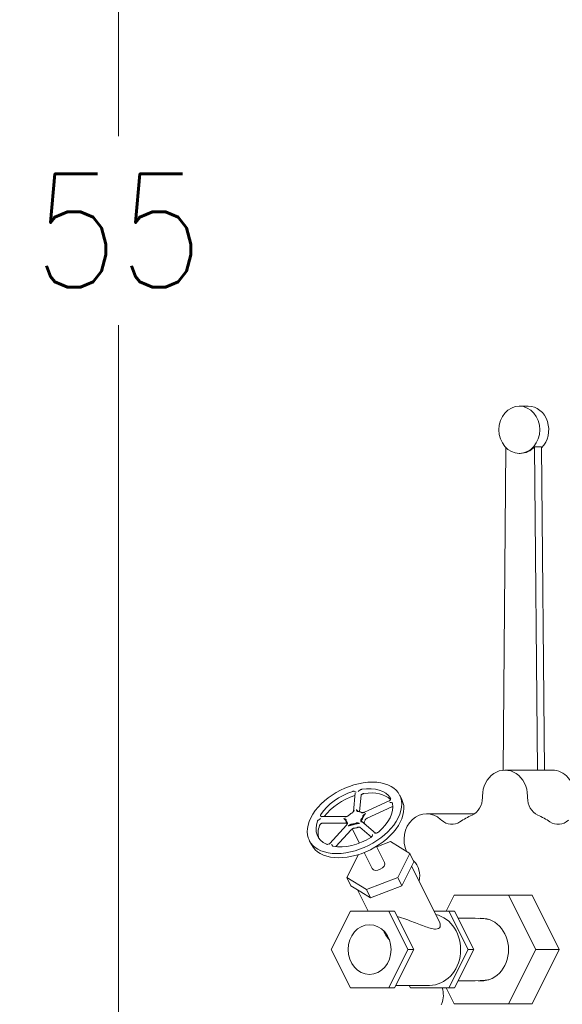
# Model space of a CAD drawing. Header units: inches. Extents: x 1 to 669, y 0 to 417.
# Tile 184 of 256: x 285 to 300, y 182 to 208. Entities that reach past the tile are written whole.
import ezdxf

# ---------------------------------------------------------------- set-up
doc = ezdxf.new("R2010")
doc.units = ezdxf.units.IN
doc.header["$LTSCALE"] = 12
doc.header["$MEASUREMENT"] = 0
doc.layers.add('D', color=2, linetype='CONTINUOUS')
doc.layers.add('Q', color=4, linetype='CONTINUOUS')
doc.styles.get("Standard").update_dxf_attribs({"font": 'SIMPLEX.SHX', "width": 0.875})
doc.dimstyles.new('STANDARD$0', dxfattribs={"dimscale": 32, "dimtxt": 0.09375, "dimasz": 0.0625, "dimexe": 0.03125, "dimexo": 0.03125, "dimgap": 0.03125, "dimtad": 1, "dimtih": 1, "dimtoh": 1, "dimdec": 4, "dimzin": 12, "dimdsep": 46, "dimlunit": 5, "dimtxsty": 'Standard', "dimcen": -0.03125, "dimclrd": 256, "dimclre": 256, "dimclrt": 256, "dimadec": 0, "dimazin": 0, "dimtfac": 0.875, "dimtdec": 4, "dimtofl": 0, "dimtmove": 0, "dimatfit": 3, "dimfxl": 0, "dimtolj": 1, "dimtzin": 12, "dimlwd": 13, "dimlwe": 13, "dimarcsym": 0})

# ---------------------------------------------------------------- blocks, each defined once
blk = doc.blocks.new('*D21')
at = {"layer": 'D', "lineweight": 13}
for p, q in [((304.705, 223.588), (287.003, 223.588)), ((288.003, 221.588), (288.003, 204.807)), ((288.003, 170.776), (288.003, 199.807)), ((299.65, 168.776), (287.003, 168.776))]:
    blk.add_line(p, q, dxfattribs=at)
at = {"layer": 'D'}
for points in [[(287.669, 221.588), (288.336, 221.588), (288.003, 223.588)], [(287.669, 170.776), (288.336, 170.776), (288.003, 168.776)]]:
    blk.add_solid(points, dxfattribs=at)
at = {"layer": 'D', "insert": (288.003, 202.307), "char_height": 3, "attachment_point": 5}
blk.add_mtext('\\A1;55', dxfattribs=at)

msp = doc.modelspace()

# ---------------------------------------------------------------- linework, layer by layer
at = {"layer": 'Q', "lineweight": 0}
for p, q in [((298.60624, 197.6594), (298.84374, 197.6594)), ((298.2528, 196.56104), (298.17501, 188.0231)), ((299.19694, 196.58728), (299.00944, 196.58728)), ((299.08744, 188.02576), (299.00944, 196.58728)), ((299.19694, 196.58728), (299.27494, 188.02576)), ((298.60624, 196.4094), (298.63124, 196.4094)), ((299.4773, 188.02576), (298.2273, 188.02576)), ((294.26539, 187.42242), (294.2156, 186.93449)), ((294.41929, 187.36291), (294.37473, 186.92633)), ((295.16343, 187.21189), (294.50797, 186.91201)), ((295.49649, 187.25041), (295.44099, 187.36142)), ((297.6319, 187.33826), (297.6319, 187.30104)), ((298.82269, 187.30104), (298.82269, 187.33826)), ((295.23678, 187.05248), (294.58132, 186.7526)), ((294.00968, 186.79452), (293.38314, 186.79452)), ((294.02099, 186.62101), (293.39445, 186.62101)), ((294.02661, 186.64042), (294.04658, 186.60047)), ((294.8024, 186.35985), (294.44287, 186.66307)), ((294.53964, 186.58145), (294.5047, 186.65134)), ((297.40372, 186.87269), (296.15372, 186.87269)), ((296.55014, 186.6995), (296.52494, 186.7227)), ((294.03034, 186.56863), (293.59385, 186.08252)), ((294.15491, 186.44639), (293.7536, 185.99948)), ((294.139, 186.56657), (294.139, 186.56658)), ((294.18024, 186.48409), (294.18023, 186.48411)), ((294.37506, 186.09446), (294.18647, 186.47164)), ((294.69271, 186.25429), (294.38629, 186.51271)), ((293.1039, 186.05411), (293.04839, 186.16512)), ((295.19411, 186.13491), (294.83199, 185.99676)), ((295.70907, 185.81729), (295.19411, 186.13491)), ((294.71326, 185.41806), (294.49983, 185.84491)), ((295.03972, 185.58129), (294.82629, 186.00815)), ((294.34843, 185.79109), (294.04391, 185.18206)), ((295.39145, 185.18206), (295.70907, 185.81729)), ((295.81679, 185.60183), (295.65798, 185.28422)), ((295.81679, 185.60183), (295.70907, 185.81729)), ((295.80357, 185.62829), (295.8077, 185.62448)), ((296.49251, 184.0073), (295.75602, 185.48028)), ((294.04391, 185.18206), (294.55887, 184.86444)), ((294.15164, 184.9666), (294.04391, 185.18206)), ((294.55887, 184.86444), (295.39145, 185.18206)), ((295.49918, 184.9666), (295.39145, 185.18206)), ((295.65798, 185.28422), (295.49918, 184.9666)), ((294.40912, 184.80779), (294.15164, 184.9666)), ((294.61069, 184.29161), (294.3274, 184.8582)), ((294.6666, 184.64898), (294.40912, 184.80779)), ((294.6666, 184.64898), (294.55887, 184.86444)), ((295.08289, 184.80779), (294.6666, 184.64898)), ((295.49918, 184.9666), (295.08289, 184.80779)), ((296.88355, 184.71326), (296.67272, 184.29161)), ((298.32105, 184.71326), (296.88355, 184.71326)), ((298.94605, 184.71326), (298.32105, 184.71326)), ((299.0398, 183.27576), (298.32105, 184.71326)), ((298.94605, 184.71326), (299.6648, 183.27576)), ((294.13587, 184.29161), (293.62795, 183.27576)), ((295.15172, 184.29161), (294.13587, 184.29161)), ((295.30407, 184.29161), (295.15172, 184.29161)), ((295.65965, 183.27576), (295.15172, 184.29161)), ((295.30407, 184.29161), (295.812, 183.27576)), ((296.74087, 184.29161), (296.35035, 184.29161)), ((296.89322, 184.29161), (296.74087, 184.29161)), ((297.2488, 183.27576), (296.74087, 184.29161)), ((297.40115, 183.27576), (296.89322, 184.29161)), ((297.39836, 184.10576), (296.98615, 184.10576)), ((297.70292, 184.08791), (297.43726, 184.10454)), ((293.62795, 183.27576), (294.13587, 182.25991)), ((295.15172, 182.25991), (295.65965, 183.27576)), ((295.812, 183.27576), (295.30407, 182.25991)), ((295.812, 183.27576), (295.65965, 183.27576)), ((296.74087, 182.25991), (297.2488, 183.27576)), ((296.89322, 182.25991), (297.40115, 183.27576)), ((297.40115, 183.27576), (297.2488, 183.27576)), ((298.32105, 181.83826), (299.0398, 183.27576)), ((299.6648, 183.27576), (298.94605, 181.83826)), ((299.6648, 183.27576), (299.0398, 183.27576)), ((297.39836, 182.44576), (296.98615, 182.44576)), ((297.70292, 182.4636), (297.43726, 182.44697)), ((294.13587, 182.25991), (295.15172, 182.25991)), ((295.30407, 182.25991), (295.15172, 182.25991)), ((296.23295, 182.32796), (295.3381, 182.32796)), ((295.691, 182.32796), (295.72502, 182.25991)), ((295.72502, 182.25991), (296.74087, 182.25991)), ((296.67272, 182.25991), (296.88355, 181.83826)), ((296.89322, 182.25991), (296.74087, 182.25991)), ((296.5541, 181.84837), (296.54012, 181.81484)), ((296.88355, 181.83826), (298.32105, 181.83826)), ((298.94605, 181.83826), (298.32105, 181.83826))]:
    msp.add_line(p, q, dxfattribs=at)
for centre, major_axis, ratio, start_param, end_param in [((298.60624, 197.0344), (0, 0.625), 0.8660254, -4.71238898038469, 1.570796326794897), ((298.2273, 187.33826), (0, 0.6875), 0.8660254, -1.57079633, 1.57079633), ((294.24469, 186.76327), (1.1963, 0.59815), 0.61237244, -5.39710818, 0.88607712), ((294.24469, 186.76327), (0.97269, 0.48634), 0.61237244, 0.06042409, 1.08341163), ((294.3002, 186.65226), (-0.97269, -0.48634), 0.61237244, -1.82444215, -0.87079731), ((294.24469, 186.76327), (0.97269, 0.48634), 0.61237244, -1.19621303, -0.17331478), ((294.2875, 186.79375), (-0.18857, -0.06227), 0.63661729, -2.66368946, -2.15412919), ((296.15372, 186.18519), (0, 0.6875), 0.8660254, -0.67319843, 2.04843464), ((294.24469, 186.76327), (-0.97269, -0.48634), 0.61237244, -0.56789455, 0.45500373), ((294.19411, 186.72656), (0.16644, 0.08815), 0.70765384, -3.47816741, -2.96859381), ((294.49627, 186.69364), (-0.0559, -0.02795), 0.00003024, 0, 0.00019755), ((294.3034, 186.75222), (0.16601, 0.11533), 0.61603909, -1.09989415, -0.59078663), ((298.2273, 184.27576), (0, 2.75), 0.8660254, 0.37404595, 0.52355195), ((298.2273, 184.27576), (0, 2.75), 0.8660254, -0.52355195, -0.37404595), ((294.3002, 186.65226), (-0.16106, -0.08563), 0.0000095, 0.0000004, 0.00006242), ((294.24598, 186.71079), (-0.19882, -0.08098), 0.54528162, 1.03402712, 1.54341219), ((294.29622, 186.61333), (-0.18634, -0.07587), 0.54511587, 1.03411553, 1.5436758), ((294.24469, 186.76327), (0.97269, 0.48634), 0.61237244, -2.45285004, -1.42995191), ((296.23295, 183.27576), (0, -0.9478), 0.8660254, 0, 2.94467816), ((297.39836, 183.27576), (0, 0.83), 0.8660254, -0.05415305, 0), ((297.6648, 183.27576), (0, 0.81335), 0.8660254, -0.18987959, -0.05415305), ((297.39836, 183.27576), (0, -0.83), 0.8660254, 0, 0.05415305), ((297.6648, 183.27576), (0, -0.81335), 0.8660254, 0.05415305, 0.18987959)]:
    msp.add_ellipse(centre, major_axis=major_axis, ratio=ratio, start_param=start_param, end_param=end_param, dxfattribs=at)
at = {"layer": 'Q', "lineweight": 0, "extrusion": (1.02558e-15, -2.0869e-31, -1)}
msp.add_ellipse((298.84374, 197.0344), major_axis=(0, 0.625), ratio=0.8660254, start_param=0, end_param=2.43008079, dxfattribs=at)
at = {"layer": 'Q', "lineweight": 0, "extrusion": (1.0152e-15, -1.03602e-17, -1)}
msp.add_ellipse((298.63124, 197.0344), major_axis=(0, -0.625), ratio=0.8660254, start_param=-0.77361495, end_param=0, dxfattribs=at)
at = {"layer": 'Q', "lineweight": 0, "extrusion": (1.02558e-15, 2.37366e-32, -1)}
msp.add_ellipse((299.4773, 187.33826), major_axis=(0, 0.6875), ratio=0.8660254, start_param=0, end_param=1.57079633, dxfattribs=at)
at = {"layer": 'Q', "lineweight": 0, "extrusion": (1.00538e-15, 7.9535e-17, -1)}
msp.add_ellipse((294.24469, 186.76327), major_axis=(0.97269, 0.48634), ratio=0.61237244, start_param=-2.3399594, end_param=-1.31706109, dxfattribs=at)
at = {"layer": 'Q', "lineweight": 0, "extrusion": (9.94131e-16, 4.08359e-17, -1)}
msp.add_ellipse((294.3002, 186.65226), major_axis=(0.97269, 0.48634), ratio=0.61237244, start_param=-1.08341162, end_param=-0.19672072, dxfattribs=at)
at = {"layer": 'Q', "lineweight": 0, "extrusion": (1.06253e-15, -7.49348e-17, -1)}
msp.add_ellipse((294.3002, 186.65226), major_axis=(1.1963, 0.59815), ratio=0.61237244, start_param=0, end_param=3.14159265, dxfattribs=at)
at = {"layer": 'Q', "lineweight": 0, "extrusion": (1.02558e-15, -1.14753e-32, -1)}
msp.add_ellipse((297.19889, 187.30104), major_axis=(0, -0.5), ratio=0.8660254, start_param=-1.57079633, end_param=-0.37404595, dxfattribs=at)
at = {"layer": 'Q', "lineweight": 0, "extrusion": (1.03553e-15, 5.79373e-18, -1)}
msp.add_ellipse((299.2557, 187.30104), major_axis=(0, -0.5), ratio=0.8660254, start_param=0.37404595, end_param=1.57079633, dxfattribs=at)
at = {"layer": 'Q', "lineweight": 0, "extrusion": (9.9439e-16, 4.36984e-17, -1)}
msp.add_ellipse((294.21616, 186.78734), major_axis=(-0.1761, -0.10041), ratio=0.53691944, start_param=1.12134117, end_param=1.63091288, dxfattribs=at)
at = {"layer": 'Q', "lineweight": 0, "extrusion": (9.70886e-16, 6.37501e-17, -1)}
msp.add_ellipse((294.27965, 186.8022), major_axis=(-0.17678, -0.05837), ratio=0.63661729, start_param=-4.12905612, end_param=-3.61949585, dxfattribs=at)
at = {"layer": 'Q', "lineweight": 0, "extrusion": (1.057e-15, -6.31973e-17, -1)}
msp.add_ellipse((294.19209, 186.73921), major_axis=(-0.15604, -0.08264), ratio=0.70765384, start_param=-0.17299884, end_param=0.33657476, dxfattribs=at)
at = {"layer": 'Q', "lineweight": 0, "extrusion": (1.04459e-15, -1.06612e-16, -1)}
msp.add_ellipse((294.24072, 186.72442), major_axis=(0.18639, 0.07592), ratio=0.54528162, start_param=1.59818046, end_param=2.10756553, dxfattribs=at)
at = {"layer": 'Q', "lineweight": 0, "extrusion": (9.9713e-16, 7.76325e-17, -1)}
msp.add_ellipse((294.29455, 186.76327), major_axis=(-0.15564, -0.10812), ratio=0.61603909, start_param=-2.55080602, end_param=-2.0416985, dxfattribs=at)
at = {"layer": 'Q', "lineweight": 0, "extrusion": (1.01923e-15, 3.04487e-17, -1)}
msp.add_ellipse((294.34777, 186.66331), major_axis=(-0.16611, -0.11533), ratio=0.61606276, start_param=-2.55104474, end_param=-2.04932702, dxfattribs=at)
at = {"layer": 'Q', "lineweight": 0, "extrusion": (1.03355e-15, 3.94361e-18, -1)}
msp.add_ellipse((296.82012, 187.09042), major_axis=(0, -0.5), ratio=0.8660254, start_param=-0.52355195, end_param=0.67319843, dxfattribs=at)
at = {"layer": 'Q', "lineweight": 0, "extrusion": (1.02558e-15, 3.65027e-31, -1)}
msp.add_ellipse((297.40372, 186.18519), major_axis=(0, 0.6875), ratio=0.8660254, start_param=0, end_param=0.03036034, dxfattribs=at)
at = {"layer": 'Q', "lineweight": 0, "extrusion": (1.05114e-15, 1.59346e-17, -1)}
msp.add_ellipse((299.63447, 187.09042), major_axis=(0, -0.5), ratio=0.8660254, start_param=-0.67319843, end_param=0.52355195, dxfattribs=at)
at = {"layer": 'Q', "lineweight": 0, "extrusion": (1.03667e-15, -1.34892e-17, -1)}
msp.add_ellipse((294.3002, 186.65226), major_axis=(-0.97269, -0.48634), ratio=0.61237244, start_param=0.09332443, end_param=0.56780514, dxfattribs=at)
at = {"layer": 'Q', "lineweight": 0, "extrusion": (1.04961e-15, -1.07119e-16, -1)}
msp.add_ellipse((294.29043, 186.62178), major_axis=(0.19876, 0.08093), ratio=0.54511587, start_param=1.59791685, end_param=2.10747712, dxfattribs=at)
at = {"layer": 'Q', "lineweight": 0, "extrusion": (1.04219e-15, -3.42447e-17, -1)}
msp.add_ellipse((294.87649, 185.49967), major_axis=(0.16323, 0.08162), ratio=0.61237244, start_param=0, end_param=3.14159265, dxfattribs=at)
at = {"layer": 'Q', "lineweight": 0, "extrusion": (1.05114e-15, -1.59346e-17, -1)}
msp.add_ellipse((295.53772, 185.23357), major_axis=(0, -0.5), ratio=0.8660254, start_param=-2.46839423, end_param=-1.27588093, dxfattribs=at)
at = {"layer": 'Q', "lineweight": 0, "extrusion": (1.01176e-15, -2.65432e-18, -1)}
msp.add_ellipse((297.6023, 183.27576), major_axis=(0, 0.83), ratio=0.8660254, start_param=-0.1213257, end_param=1.57079633, dxfattribs=at)
at = {"layer": 'Q', "lineweight": 0, "extrusion": (1.07237e-15, 2.73611e-32, -1)}
msp.add_ellipse((294.6438, 183.27576), major_axis=(0, -0.6575), ratio=0.8660254, start_param=-4.71238898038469, end_param=1.570796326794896, dxfattribs=at)
at = {"layer": 'Q', "lineweight": 0, "extrusion": (1.00396e-15, 2.83085e-32, -1)}
msp.add_ellipse((297.6023, 183.27576), major_axis=(0, -0.83), ratio=0.8660254, start_param=-1.57079633, end_param=0.1213257, dxfattribs=at)
at = {"layer": 'Q', "lineweight": 0, "extrusion": (1.03536e-15, 1.72681e-17, -1)}
msp.add_ellipse((296.16397, 182.06531), major_axis=(0, -0.5), ratio=0.8660254, start_param=-1.97055891, end_param=-1.12199738, dxfattribs=at)
at = {"layer": 'Q', "lineweight": 0}
for points, knots in [([(294.28585, 187.44543), (294.28582, 187.44546), (294.28578, 187.44549), (294.27902, 187.45094), (294.26798, 187.45942), (294.24145, 187.46675), (294.23178, 187.46705), (294.21587, 187.46581), (294.20821, 187.46437), (294.20058, 187.46195)], [-0.244621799, -0.244621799, -0.244621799, -0.244621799, -0.244033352, -0.244033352, -0.134916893, -0.134916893, -0.062249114, -0.062249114, 0, 0, 0, 0]), ([(294.43706, 187.51735), (294.42956, 187.51621), (294.42183, 187.51405), (294.4054, 187.50771), (294.39519, 187.50275), (294.36583, 187.48233), (294.35247, 187.46814), (294.34425, 187.45919), (294.3442, 187.45914), (294.34416, 187.45909)], [-0.226841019, -0.226841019, -0.226841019, -0.226841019, -0.168978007, -0.168978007, -0.101429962, -0.101429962, 0, 0, 0.000547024, 0.000547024, 0.000547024, 0.000547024]), ([(294.42233, 187.37057), (294.42736, 187.37493), (294.43291, 187.37937), (294.45069, 187.39174), (294.46091, 187.3967), (294.47734, 187.40304), (294.48507, 187.4052), (294.49257, 187.40633)], [0.0666119, 0.0666119, 0.0666119, 0.0666119, 0.101427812, 0.101427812, 0.168973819, 0.168973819, 0.226835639, 0.226835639, 0.226835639, 0.226835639]), ([(294.42236, 187.3706), (294.42236, 187.3706), (294.4221, 187.37033), (294.4213, 187.36924), (294.42067, 187.36815), (294.41981, 187.36592), (294.41952, 187.36484), (294.41935, 187.36381)], [0.002944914, 0.002944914, 0.002944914, 0.002944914, 0.0114882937, 0.0114882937, 0.0245058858, 0.0245058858, 0.0346126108, 0.0346126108, 0.0346126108, 0.0346126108]), ([(295.16348, 187.21191), (295.16947, 187.21465), (295.17509, 187.21841), (295.18416, 187.22682), (295.18788, 187.23139), (295.19087, 187.23634)], [0.0000392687, 0.0000392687, 0.0000392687, 0.0000392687, 0.0198373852, 0.0198373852, 0.0371972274, 0.0371972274, 0.0371972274, 0.0371972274]), ([(295.16844, 187.20697), (295.16848, 187.20702), (295.16853, 187.20707), (295.17646, 187.21611), (295.18886, 187.2306), (295.20092, 187.2563), (295.2021, 187.26403), (295.20168, 187.27552), (295.20032, 187.28046), (295.19765, 187.28471)], [-0.244622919, -0.244622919, -0.244622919, -0.244622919, -0.244034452, -0.244034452, -0.134916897, -0.134916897, -0.062248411, -0.062248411, 0, 0, 0, 0]), ([(295.25418, 187.13962), (295.25324, 187.14463), (295.25094, 187.14911), (295.24408, 187.15698), (295.2383, 187.16178), (295.21327, 187.17026), (295.19642, 187.171), (295.1825, 187.17121), (295.18244, 187.17121), (295.18238, 187.17122)], [-0.305040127, -0.305040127, -0.305040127, -0.305040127, -0.216282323, -0.216282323, -0.122879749, -0.122879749, 0, 0, 0.000549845, 0.000549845, 0.000549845, 0.000549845]), ([(294.17292, 186.88775), (294.174, 186.88832), (294.17748, 186.89022), (294.18352, 186.89388), (294.19104, 186.89916), (294.19877, 186.90552), (294.20607, 186.91267), (294.2124, 186.92011), (294.21755, 186.92731), (294.22169, 186.93414), (294.22514, 186.94064), (294.22815, 186.94694), (294.23096, 186.95314), (294.23337, 186.95844), (294.23493, 186.96168), (294.23596, 186.96376), (294.23641, 186.96466), (294.23688, 186.96555)], [0.564083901, 0.564083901, 0.564083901, 0.564083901, 0.573419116, 0.59431201, 0.618065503, 0.644556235, 0.673520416, 0.70152992, 0.727762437, 0.752187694, 0.775329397, 0.79785083, 0.820036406, 0.842193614, 0.855009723, 0.855009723, 0.864609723, 0.864609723, 0.864609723, 0.864609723]), ([(294.23688, 186.96555), (294.23594, 186.96466), (294.23502, 186.96375), (294.23411, 186.96281), (294.2329, 186.96155), (294.23172, 186.96024), (294.23059, 186.9589), (294.22863, 186.95657), (294.22682, 186.95413), (294.22516, 186.95165), (294.22349, 186.94916), (294.22198, 186.94664), (294.22058, 186.94413), (294.21915, 186.94159), (294.21784, 186.93907), (294.21661, 186.93659), (294.21594, 186.93526), (294.21529, 186.93393), (294.21465, 186.93263), (294.21408, 186.93146), (294.21352, 186.9303), (294.21296, 186.92916), (294.21172, 186.92662), (294.21049, 186.92417), (294.20922, 186.92181), (294.20786, 186.91927), (294.20645, 186.91684), (294.20495, 186.91449), (294.20335, 186.91199), (294.20165, 186.9096), (294.19983, 186.9073), (294.19938, 186.90674), (294.19893, 186.90618), (294.19847, 186.90563), (294.19827, 186.90539), (294.19807, 186.90516), (294.19787, 186.90492)], [-0.864609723, -0.864609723, -0.864609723, -0.864609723, -0.855009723, -0.855009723, -0.855009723, -0.842193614, -0.842193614, -0.842193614, -0.820036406, -0.820036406, -0.820036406, -0.79785083, -0.79785083, -0.79785083, -0.775329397, -0.775329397, -0.775329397, -0.763136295, -0.763136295, -0.763136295, -0.752187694, -0.752187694, -0.752187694, -0.727762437, -0.727762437, -0.727762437, -0.70152992, -0.70152992, -0.70152992, -0.673520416, -0.673520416, -0.673520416, -0.66666535, -0.66666535, -0.66666535, -0.663704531, -0.663704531, -0.663704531, -0.663704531]), ([(294.35827, 186.92824), (294.35744, 186.92834), (294.35477, 186.9287), (294.35016, 186.92967), (294.34447, 186.93157), (294.33865, 186.93444), (294.33312, 186.93834), (294.32816, 186.94311), (294.32378, 186.94839), (294.3197, 186.95396), (294.31558, 186.95966), (294.31116, 186.96533), (294.30627, 186.97071), (294.30162, 186.97483), (294.29867, 186.97695), (294.29678, 186.97822), (294.29598, 186.97872), (294.29518, 186.9792)], [-0.300517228, -0.300517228, -0.300517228, -0.300517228, -0.291225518, -0.270339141, -0.246597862, -0.220124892, -0.19117504, -0.163153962, -0.136869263, -0.112377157, -0.089221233, -0.066744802, -0.044586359, -0.022478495, -0.0096, -0.0096, 0, 0, 0, 0]), ([(294.29518, 186.9792), (294.29548, 186.97849), (294.29577, 186.97777), (294.29642, 186.97608), (294.29738, 186.97343), (294.2988, 186.96902), (294.30044, 186.96388), (294.30228, 186.95872), (294.30454, 186.95355), (294.30746, 186.94837), (294.31136, 186.94328), (294.31645, 186.93851), (294.32261, 186.93452), (294.32939, 186.93156), (294.33617, 186.92963), (294.34174, 186.92869), (294.34499, 186.92837), (294.346, 186.92829)], [0, 0, 0, 0, 0.0096, 0.0096, 0.022478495, 0.044586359, 0.066744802, 0.089221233, 0.112377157, 0.136869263, 0.163153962, 0.19117504, 0.220124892, 0.246597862, 0.270339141, 0.291225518, 0.300557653, 0.300557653, 0.300557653, 0.300557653]), ([(294.41953, 186.9058), (294.42022, 186.90536), (294.42253, 186.90398), (294.42702, 186.90184), (294.4336, 186.89969), (294.44164, 186.89812), (294.45077, 186.89744), (294.46038, 186.8977), (294.46976, 186.89873), (294.47871, 186.90027), (294.48727, 186.90213), (294.49559, 186.90418), (294.50379, 186.90633), (294.51081, 186.90815), (294.51509, 186.9092), (294.51784, 186.90985), (294.51901, 186.91012), (294.52019, 186.91038)], [0.564114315, 0.564114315, 0.564114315, 0.564114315, 0.573449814, 0.594341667, 0.618095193, 0.644586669, 0.673549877, 0.701557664, 0.727795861, 0.752227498, 0.775353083, 0.797874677, 0.820080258, 0.842214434, 0.855041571, 0.855041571, 0.864641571, 0.864641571, 0.864641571, 0.864641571]), ([(294.52019, 186.91038), (294.51906, 186.91049), (294.51793, 186.91057), (294.5168, 186.91062), (294.5153, 186.91069), (294.51379, 186.9107), (294.5123, 186.91066), (294.50972, 186.91057), (294.50718, 186.91031), (294.50469, 186.9099), (294.5022, 186.9095), (294.49976, 186.90895), (294.49737, 186.90833), (294.49496, 186.90771), (294.4926, 186.90701), (294.49029, 186.90629), (294.48904, 186.9059), (294.4878, 186.9055), (294.48658, 186.90511), (294.48549, 186.90476), (294.4844, 186.90441), (294.48332, 186.90406), (294.48092, 186.9033), (294.47856, 186.90258), (294.47623, 186.90196), (294.47373, 186.90128), (294.47127, 186.90072), (294.46886, 186.90028), (294.46628, 186.89981), (294.46375, 186.89949), (294.46129, 186.89932), (294.46069, 186.89928), (294.46009, 186.89925), (294.45949, 186.89922), (294.45758, 186.89915), (294.45571, 186.89918), (294.45389, 186.8993), (294.45172, 186.89945), (294.44962, 186.89973), (294.44762, 186.90015), (294.44582, 186.90052), (294.44411, 186.901), (294.44248, 186.90157), (294.44104, 186.90208), (294.43968, 186.90267), (294.4384, 186.90333), (294.43782, 186.90363), (294.43727, 186.90394), (294.43675, 186.90424)], [-0.864641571, -0.864641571, -0.864641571, -0.864641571, -0.855041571, -0.855041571, -0.855041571, -0.842214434, -0.842214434, -0.842214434, -0.820080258, -0.820080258, -0.820080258, -0.797874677, -0.797874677, -0.797874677, -0.775353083, -0.775353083, -0.775353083, -0.763170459, -0.763170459, -0.763170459, -0.752227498, -0.752227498, -0.752227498, -0.727795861, -0.727795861, -0.727795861, -0.701557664, -0.701557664, -0.701557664, -0.673549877, -0.673549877, -0.673549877, -0.666696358, -0.666696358, -0.666696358, -0.644586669, -0.644586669, -0.644586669, -0.618095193, -0.618095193, -0.618095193, -0.594341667, -0.594341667, -0.594341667, -0.573449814, -0.573449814, -0.573449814, -0.564114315, -0.564114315, -0.564114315, -0.564114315]), ([(295.26194, 187.05803), (295.26072, 187.05803), (295.2595, 187.05799), (295.25189, 187.05749), (295.24545, 187.05604), (295.23858, 187.05328), (295.23768, 187.0529), (295.23679, 187.05249)], [0.0159517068, 0.0159517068, 0.0159517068, 0.0159517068, 0.0196731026, 0.0196731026, 0.0392841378, 0.0392841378, 0.0422618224, 0.0422618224, 0.0422618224, 0.0422618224]), ([(293.34638, 186.74118), (293.34631, 186.74115), (293.34625, 186.74111), (293.33414, 186.73544), (293.31492, 186.72619), (293.28646, 186.70501), (293.2793, 186.69747), (293.26989, 186.68522), (293.26651, 186.67938), (293.26447, 186.67365)], [-0.244620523, -0.244620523, -0.244620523, -0.244620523, -0.244032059, -0.244032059, -0.134916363, -0.134916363, -0.062248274, -0.062248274, 0, 0, 0, 0]), ([(293.31996, 186.56257), (293.322, 186.56827), (293.32535, 186.57407), (293.33418, 186.58561), (293.34125, 186.59342), (293.35985, 186.6073), (293.36667, 186.61165), (293.37345, 186.61556)], [0.000039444, 0.000039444, 0.000039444, 0.000039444, 0.061912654, 0.061912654, 0.127065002, 0.127065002, 0.162042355, 0.162042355, 0.162042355, 0.162042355]), ([(293.35415, 186.85297), (293.35048, 186.84726), (293.34803, 186.84146), (293.34532, 186.82992), (293.34458, 186.82211), (293.35169, 186.8012), (293.36067, 186.79234), (293.36841, 186.78543), (293.36844, 186.7854), (293.36847, 186.78537)], [-0.305009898, -0.305009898, -0.305009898, -0.305009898, -0.216262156, -0.216262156, -0.122870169, -0.122870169, 0, 0, 0.00054984, 0.00054984, 0.00054984, 0.00054984]), ([(293.36237, 186.80273), (293.36237, 186.80273), (293.36238, 186.80272), (293.36247, 186.80259), (293.3629, 186.80204), (293.36463, 186.80046), (293.36607, 186.79936), (293.3704, 186.79695), (293.37368, 186.79571), (293.37899, 186.79473), (293.38088, 186.79454), (293.38275, 186.79452)], [0.0092874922, 0.0092874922, 0.0092874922, 0.0092874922, 0.0107439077, 0.0107439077, 0.0215286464, 0.0215286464, 0.034479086, 0.034479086, 0.0522270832, 0.0522270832, 0.0615575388, 0.0615575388, 0.0615575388, 0.0615575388]), ([(293.39423, 186.62101), (293.38817, 186.62099), (293.38201, 186.61958), (293.37576, 186.61681), (293.37456, 186.61619), (293.37345, 186.61556)], [0.0002749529, 0.0002749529, 0.0002749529, 0.0002749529, 0.0240837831, 0.0240837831, 0.0301627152, 0.0301627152, 0.0301627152, 0.0301627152]), ([(294.02549, 186.69768), (294.02547, 186.69847), (294.02531, 186.70102), (294.02455, 186.70542), (294.02262, 186.71084), (294.01936, 186.71634), (294.01474, 186.72144), (294.00905, 186.72577), (294.00285, 186.7292), (293.99646, 186.73188), (293.99002, 186.73403), (293.98357, 186.73587), (293.9771, 186.73756), (293.97158, 186.73901), (293.96826, 186.73997), (293.96615, 186.74061), (293.96525, 186.74089), (293.96436, 186.74118)], [0.564083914, 0.564083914, 0.564083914, 0.564083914, 0.573419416, 0.59431126, 0.618064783, 0.644556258, 0.673519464, 0.701527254, 0.727765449, 0.752197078, 0.775322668, 0.797844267, 0.820049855, 0.842184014, 0.855011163, 0.855011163, 0.864611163, 0.864611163, 0.864611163, 0.864611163]), ([(293.96436, 186.74118), (293.96491, 186.74052), (293.96549, 186.73984), (293.96608, 186.73915), (293.96688, 186.73823), (293.96772, 186.73728), (293.9686, 186.73631), (293.97013, 186.73465), (293.97178, 186.73295), (293.97351, 186.73127), (293.97525, 186.7296), (293.97707, 186.72795), (293.97892, 186.72635), (293.98079, 186.72473), (293.9827, 186.72317), (293.98459, 186.72167), (293.98561, 186.72085), (293.98663, 186.72006), (293.98764, 186.71929), (293.98855, 186.71859), (293.98945, 186.7179), (293.99034, 186.71723), (293.99232, 186.71574), (293.99424, 186.7143), (293.99607, 186.7129), (293.99803, 186.71139), (293.99988, 186.70991), (294.00161, 186.70843), (294.00345, 186.70685), (294.00514, 186.70526), (294.00667, 186.70363), (294.00704, 186.70323), (294.0074, 186.70283), (294.00776, 186.70243), (294.0089, 186.70113), (294.00993, 186.6998), (294.01085, 186.69844), (294.01195, 186.6968), (294.0129, 186.69512), (294.01368, 186.69339), (294.01438, 186.69184), (294.01496, 186.69026), (294.01539, 186.68863), (294.01577, 186.6872), (294.01605, 186.68574), (294.01622, 186.68425), (294.0163, 186.68359), (294.01635, 186.68292), (294.01639, 186.68227)], [-0.864611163, -0.864611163, -0.864611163, -0.864611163, -0.855011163, -0.855011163, -0.855011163, -0.842184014, -0.842184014, -0.842184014, -0.820049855, -0.820049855, -0.820049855, -0.797844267, -0.797844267, -0.797844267, -0.775322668, -0.775322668, -0.775322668, -0.763139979, -0.763139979, -0.763139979, -0.752197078, -0.752197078, -0.752197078, -0.727765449, -0.727765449, -0.727765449, -0.701527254, -0.701527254, -0.701527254, -0.673519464, -0.673519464, -0.673519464, -0.666666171, -0.666666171, -0.666666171, -0.644556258, -0.644556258, -0.644556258, -0.618064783, -0.618064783, -0.618064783, -0.59431126, -0.59431126, -0.59431126, -0.573419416, -0.573419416, -0.573419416, -0.564083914, -0.564083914, -0.564083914, -0.564083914]), ([(293.98646, 186.78537), (293.98764, 186.78566), (293.98881, 186.78594), (293.99156, 186.78658), (293.99583, 186.78753), (294.00281, 186.78898), (294.01097, 186.79067), (294.01926, 186.79251), (294.02786, 186.79467), (294.03692, 186.79735), (294.04655, 186.80077), (294.05657, 186.8051), (294.06629, 186.8102), (294.07505, 186.8157), (294.0824, 186.82113), (294.08756, 186.82552), (294.09027, 186.82807), (294.09109, 186.82887)], [0, 0, 0, 0, 0.0096, 0.0096, 0.022427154, 0.044561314, 0.0667669, 0.089288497, 0.112414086, 0.136845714, 0.163083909, 0.191091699, 0.220054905, 0.24654638, 0.270299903, 0.291192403, 0.300527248, 0.300527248, 0.300527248, 0.300527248]), ([(294.04987, 186.80225), (294.04934, 186.8021), (294.04596, 186.80112), (294.03973, 186.79963), (294.03099, 186.79805), (294.02222, 186.79664), (294.0133, 186.79503), (294.00423, 186.79284), (293.99643, 186.79016), (293.9918, 186.78808), (293.98889, 186.78666), (293.98767, 186.78603), (293.98646, 186.78537)], [-0.168013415, -0.168013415, -0.168013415, -0.168013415, -0.163083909, -0.136845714, -0.112414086, -0.089288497, -0.0667669, -0.044561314, -0.022427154, -0.0096, -0.0096, 0, 0, 0, 0]), ([(294.04089, 186.61942), (294.04127, 186.61901), (294.04165, 186.61857), (294.042, 186.61812), (294.04281, 186.61711), (294.04351, 186.61605), (294.04411, 186.61495), (294.0448, 186.61369), (294.04536, 186.61238), (294.04579, 186.61103), (294.04627, 186.60952), (294.04659, 186.60796), (294.04674, 186.60636), (294.04687, 186.60502), (294.04689, 186.60366), (294.0468, 186.60228), (294.04677, 186.60186), (294.04673, 186.60143), (294.04668, 186.601), (294.04647, 186.59924), (294.04608, 186.59747), (294.04555, 186.5957), (294.04505, 186.59405), (294.04442, 186.59239), (294.04369, 186.59074), (294.04301, 186.5892), (294.04224, 186.58767), (294.04145, 186.58613), (294.04109, 186.58544), (294.04072, 186.58475), (294.04036, 186.58405), (294.03996, 186.58327), (294.03955, 186.58249), (294.03915, 186.58169), (294.03842, 186.58022), (294.03771, 186.57872), (294.03708, 186.57715), (294.03646, 186.5756), (294.03591, 186.57399), (294.03548, 186.5723), (294.03506, 186.57061), (294.03477, 186.56883), (294.03462, 186.56696), (294.03454, 186.56587), (294.0345, 186.56476), (294.03451, 186.56361), (294.03452, 186.56276), (294.03455, 186.56188), (294.0346, 186.561)], [-0.300527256, -0.300527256, -0.300527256, -0.300527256, -0.291192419, -0.291192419, -0.291192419, -0.270299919, -0.270299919, -0.270299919, -0.24654639, -0.24654639, -0.24654639, -0.220054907, -0.220054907, -0.220054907, -0.197945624, -0.197945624, -0.197945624, -0.191091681, -0.191091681, -0.191091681, -0.1630839, -0.1630839, -0.1630839, -0.13684572, -0.13684572, -0.13684572, -0.112414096, -0.112414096, -0.112414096, -0.101474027, -0.101474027, -0.101474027, -0.089288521, -0.089288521, -0.089288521, -0.066766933, -0.066766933, -0.066766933, -0.044561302, -0.044561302, -0.044561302, -0.022427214, -0.022427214, -0.022427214, -0.0096, -0.0096, -0.0096, 0, 0, 0, 0]), ([(294.0346, 186.561), (294.03503, 186.56189), (294.03547, 186.56278), (294.03652, 186.56486), (294.0382, 186.56811), (294.04109, 186.57341), (294.04448, 186.57961), (294.04777, 186.5859), (294.05083, 186.59241), (294.05351, 186.59924), (294.05557, 186.60644), (294.05667, 186.61388), (294.05652, 186.62102), (294.05515, 186.62739), (294.05291, 186.63267), (294.05053, 186.63633), (294.04896, 186.63823), (294.04845, 186.6388)], [0, 0, 0, 0, 0.0096, 0.0096, 0.022427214, 0.044561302, 0.066766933, 0.089288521, 0.112414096, 0.13684572, 0.1630839, 0.191091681, 0.220054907, 0.24654639, 0.270299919, 0.291192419, 0.300527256, 0.300527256, 0.300527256, 0.300527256]), ([(294.37308, 186.61616), (294.37216, 186.61642), (294.37126, 186.61669), (294.36916, 186.61735), (294.36592, 186.6184), (294.36074, 186.62022), (294.35468, 186.62236), (294.34842, 186.62441), (294.3417, 186.62628), (294.33429, 186.62782), (294.32594, 186.62884), (294.3166, 186.62911), (294.30679, 186.62843), (294.29719, 186.62686), (294.28845, 186.6247), (294.28182, 186.62256), (294.27814, 186.62119), (294.277, 186.62075)], [0, 0, 0, 0, 0.0096, 0.0096, 0.022493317, 0.04456082, 0.066718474, 0.089267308, 0.112445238, 0.136891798, 0.163115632, 0.191107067, 0.220065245, 0.246560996, 0.270318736, 0.291213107, 0.300534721, 0.300534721, 0.300534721, 0.300534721]), ([(294.28469, 186.6002), (294.28559, 186.60059), (294.2885, 186.6018), (294.29375, 186.60374), (294.30067, 186.60586), (294.30828, 186.60767), (294.31606, 186.60902), (294.32354, 186.60992), (294.33038, 186.61057), (294.33677, 186.61119), (294.34303, 186.61196), (294.34955, 186.61291), (294.35662, 186.61403), (294.36335, 186.61506), (294.36775, 186.61561), (294.37061, 186.61593), (294.37184, 186.61605), (294.37308, 186.61616)], [-0.300494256, -0.300494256, -0.300494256, -0.300494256, -0.291213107, -0.270318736, -0.246560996, -0.220065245, -0.191107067, -0.163115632, -0.136891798, -0.112445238, -0.089267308, -0.066718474, -0.04456082, -0.022493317, -0.0096, -0.0096, 0, 0, 0, 0]), ([(294.42452, 186.72688), (294.42386, 186.72604), (294.42181, 186.72329), (294.41855, 186.71831), (294.41509, 186.71169), (294.41233, 186.70436), (294.41068, 186.69679), (294.41028, 186.68952), (294.41093, 186.68295), (294.41231, 186.67708), (294.41416, 186.67172), (294.41629, 186.66669), (294.41856, 186.66182), (294.42048, 186.65765), (294.42157, 186.65505), (294.42223, 186.65337), (294.42251, 186.65265), (294.42277, 186.65192)], [0.564116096, 0.564116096, 0.564116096, 0.564116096, 0.573451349, 0.594343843, 0.618097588, 0.644588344, 0.673552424, 0.701562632, 0.72779681, 0.752219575, 0.775357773, 0.797885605, 0.820070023, 0.842217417, 0.855041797, 0.855041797, 0.864641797, 0.864641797, 0.864641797, 0.864641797]), ([(294.42277, 186.65192), (294.42301, 186.65287), (294.42325, 186.65381), (294.42349, 186.65472), (294.42381, 186.65594), (294.42412, 186.65713), (294.42442, 186.65826), (294.42494, 186.66022), (294.42541, 186.66204), (294.42581, 186.66373), (294.42621, 186.66541), (294.42653, 186.66697), (294.42679, 186.66843), (294.42706, 186.66991), (294.42726, 186.6713), (294.42742, 186.67263), (294.4275, 186.67335), (294.42757, 186.67406), (294.42763, 186.67476), (294.42769, 186.67538), (294.42774, 186.676), (294.42779, 186.67662), (294.42789, 186.678), (294.42797, 186.67937), (294.42809, 186.68078), (294.42822, 186.68228), (294.42838, 186.68383), (294.42862, 186.68543), (294.42889, 186.68713), (294.42924, 186.6889), (294.42972, 186.69072), (294.42984, 186.69116), (294.42997, 186.69161), (294.4301, 186.69206), (294.43054, 186.69352), (294.43105, 186.69501), (294.43167, 186.69652), (294.4324, 186.69832), (294.43326, 186.70016), (294.43426, 186.70202), (294.43516, 186.70368), (294.43616, 186.70536), (294.43727, 186.70703), (294.43825, 186.70851), (294.43931, 186.70998), (294.44046, 186.71145), (294.44097, 186.7121), (294.4415, 186.71276), (294.44202, 186.71337)], [-0.864641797, -0.864641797, -0.864641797, -0.864641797, -0.855041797, -0.855041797, -0.855041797, -0.842217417, -0.842217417, -0.842217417, -0.820070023, -0.820070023, -0.820070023, -0.797885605, -0.797885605, -0.797885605, -0.775357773, -0.775357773, -0.775357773, -0.763169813, -0.763169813, -0.763169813, -0.752219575, -0.752219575, -0.752219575, -0.72779681, -0.72779681, -0.72779681, -0.701562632, -0.701562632, -0.701562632, -0.673552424, -0.673552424, -0.673552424, -0.666697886, -0.666697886, -0.666697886, -0.644588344, -0.644588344, -0.644588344, -0.618097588, -0.618097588, -0.618097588, -0.594343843, -0.594343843, -0.594343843, -0.573451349, -0.573451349, -0.573451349, -0.564116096, -0.564116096, -0.564116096, -0.564116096]), ([(294.44039, 186.66572), (294.44039, 186.66572), (294.44057, 186.6654), (294.44128, 186.66453), (294.44177, 186.664), (294.44241, 186.66342)], [0.0023051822, 0.0023051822, 0.0023051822, 0.0023051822, 0.0112492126, 0.0112492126, 0.019062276, 0.019062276, 0.019062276, 0.019062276]), ([(294.53412, 186.87463), (294.53313, 186.8739), (294.53213, 186.87317), (294.52979, 186.8715), (294.52611, 186.8689), (294.52001, 186.86473), (294.51287, 186.85985), (294.50571, 186.85482), (294.49851, 186.84947), (294.49125, 186.8436), (294.48403, 186.83703), (294.47715, 186.82975), (294.47123, 186.82218), (294.46667, 186.81484), (294.46351, 186.80822), (294.46179, 186.80325), (294.46109, 186.8005), (294.46091, 186.79966)], [0, 0, 0, 0, 0.0096, 0.0096, 0.022407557, 0.044550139, 0.066775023, 0.089311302, 0.112429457, 0.136824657, 0.16306412, 0.191114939, 0.220117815, 0.246626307, 0.270381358, 0.291269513, 0.300559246, 0.300559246, 0.300559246, 0.300559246]), ([(294.48085, 186.79105), (294.48098, 186.79176), (294.48149, 186.79407), (294.48277, 186.79831), (294.48514, 186.80402), (294.48857, 186.81051), (294.49301, 186.81747), (294.49812, 186.82457), (294.50342, 186.83154), (294.50868, 186.83847), (294.51385, 186.84551), (294.51897, 186.85276), (294.52406, 186.86022), (294.52839, 186.86662), (294.53102, 186.87037), (294.53269, 186.8727), (294.53341, 186.87368), (294.53412, 186.87463)], [-0.30051884, -0.30051884, -0.30051884, -0.30051884, -0.291269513, -0.270381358, -0.246626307, -0.220117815, -0.191114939, -0.16306412, -0.136824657, -0.112429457, -0.089311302, -0.066775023, -0.044550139, -0.022407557, -0.0096, -0.0096, 0, 0, 0, 0]), ([(294.57301, 186.74788), (294.57264, 186.74762), (294.57226, 186.74736), (294.57188, 186.7471), (294.56969, 186.74562), (294.56748, 186.74423), (294.5653, 186.7429), (294.56412, 186.74218), (294.56295, 186.74147), (294.56179, 186.74077), (294.56075, 186.74015), (294.55971, 186.73953), (294.55869, 186.73891), (294.55642, 186.73753), (294.55421, 186.73616), (294.5521, 186.73475), (294.54983, 186.73325), (294.54767, 186.7317), (294.54563, 186.7301), (294.54345, 186.7284), (294.54142, 186.72663), (294.53954, 186.72481), (294.53908, 186.72437), (294.53863, 186.72392), (294.53819, 186.72347), (294.53677, 186.72201), (294.53545, 186.72052), (294.53423, 186.71901), (294.53278, 186.71721), (294.53147, 186.71537), (294.53032, 186.71351), (294.52929, 186.71185), (294.52839, 186.71017), (294.52762, 186.7085), (294.52694, 186.70702), (294.52636, 186.70555), (294.52589, 186.70408), (294.52568, 186.70343), (294.52549, 186.70277), (294.52532, 186.70216)], [-0.801811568, -0.801811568, -0.801811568, -0.801811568, -0.797927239, -0.797927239, -0.797927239, -0.775400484, -0.775400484, -0.775400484, -0.763211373, -0.763211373, -0.763211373, -0.752261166, -0.752261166, -0.752261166, -0.727838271, -0.727838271, -0.727838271, -0.701604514, -0.701604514, -0.701604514, -0.673594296, -0.673594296, -0.673594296, -0.66673963, -0.66673963, -0.66673963, -0.64463021, -0.64463021, -0.64463021, -0.618139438, -0.618139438, -0.618139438, -0.594385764, -0.594385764, -0.594385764, -0.573493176, -0.573493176, -0.573493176, -0.564157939, -0.564157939, -0.564157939, -0.564157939]), ([(294.18099, 186.59826), (294.17989, 186.59818), (294.17632, 186.59785), (294.16981, 186.59691), (294.16109, 186.59498), (294.15135, 186.59202), (294.14119, 186.58802), (294.13134, 186.58326), (294.12237, 186.57817), (294.11427, 186.573), (294.10685, 186.56783), (294.09985, 186.56267), (294.09304, 186.55752), (294.08722, 186.55311), (294.08361, 186.55046), (294.08127, 186.54877), (294.08026, 186.54805), (294.07925, 186.54734)], [0.564091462, 0.564091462, 0.564091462, 0.564091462, 0.573426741, 0.594319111, 0.618072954, 0.644563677, 0.673527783, 0.701537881, 0.727772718, 0.752195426, 0.775331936, 0.79786069, 0.82004632, 0.84219021, 0.855017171, 0.855017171, 0.864617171, 0.864617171, 0.864617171, 0.864617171]), ([(294.07925, 186.54734), (294.08053, 186.54782), (294.08182, 186.54829), (294.08312, 186.54874), (294.08487, 186.54935), (294.08663, 186.54994), (294.0884, 186.55051), (294.09145, 186.5515), (294.09452, 186.55243), (294.09752, 186.55333), (294.10053, 186.55423), (294.10349, 186.5551), (294.10636, 186.55595), (294.10929, 186.55682), (294.11212, 186.55768), (294.11488, 186.55853), (294.11637, 186.55899), (294.11783, 186.55945), (294.11927, 186.55991), (294.12057, 186.56032), (294.12185, 186.56074), (294.12311, 186.56115), (294.12592, 186.56208), (294.12865, 186.56301), (294.13133, 186.56393), (294.13422, 186.56492), (294.13704, 186.56591), (294.13985, 186.56686), (294.14284, 186.56788), (294.1458, 186.56886), (294.14875, 186.56978), (294.14947, 186.57), (294.15019, 186.57022), (294.15091, 186.57044), (294.15323, 186.57113), (294.15555, 186.57178), (294.15785, 186.57237), (294.16061, 186.57308), (294.16335, 186.57371), (294.16607, 186.57424), (294.16851, 186.57471), (294.17093, 186.57511), (294.17332, 186.57543), (294.17542, 186.5757), (294.1775, 186.57591), (294.17954, 186.57605), (294.18045, 186.57611), (294.18136, 186.57616), (294.18222, 186.57619)], [-0.864617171, -0.864617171, -0.864617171, -0.864617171, -0.855017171, -0.855017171, -0.855017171, -0.84219021, -0.84219021, -0.84219021, -0.82004632, -0.82004632, -0.82004632, -0.79786069, -0.79786069, -0.79786069, -0.775331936, -0.775331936, -0.775331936, -0.763145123, -0.763145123, -0.763145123, -0.752195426, -0.752195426, -0.752195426, -0.727772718, -0.727772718, -0.727772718, -0.701537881, -0.701537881, -0.701537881, -0.673527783, -0.673527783, -0.673527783, -0.666673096, -0.666673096, -0.666673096, -0.644563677, -0.644563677, -0.644563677, -0.618072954, -0.618072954, -0.618072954, -0.594319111, -0.594319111, -0.594319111, -0.573426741, -0.573426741, -0.573426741, -0.564091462, -0.564091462, -0.564091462, -0.564091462]), ([(294.22671, 186.48729), (294.22585, 186.48719), (294.22302, 186.48683), (294.21787, 186.48586), (294.21098, 186.48396), (294.20327, 186.48109), (294.19522, 186.47719), (294.18735, 186.47242), (294.18002, 186.46714), (294.17313, 186.46157), (294.16636, 186.45587), (294.1613, 186.45177), (294.15848, 186.44964), (294.1581, 186.44936)], [-0.300517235, -0.300517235, -0.300517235, -0.300517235, -0.291225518, -0.270339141, -0.246597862, -0.220124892, -0.19117504, -0.163153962, -0.136869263, -0.112377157, -0.089221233, -0.066744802, -0.063274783, -0.063274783, -0.063274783, -0.063274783]), ([(294.18836, 186.47289), (294.19108, 186.47429), (294.19729, 186.47724), (294.20687, 186.48101), (294.21661, 186.48397), (294.22532, 186.4859), (294.23183, 186.48684), (294.2354, 186.48716), (294.2365, 186.48724)], [0.167837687, 0.167837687, 0.167837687, 0.167837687, 0.19117504, 0.220124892, 0.246597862, 0.270339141, 0.291225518, 0.300557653, 0.300557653, 0.300557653, 0.300557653]), ([(294.38829, 186.51103), (294.38779, 186.51118), (294.38729, 186.51132), (294.38679, 186.51147), (294.38415, 186.51223), (294.38158, 186.51295), (294.37905, 186.51357), (294.37634, 186.51424), (294.37367, 186.51481), (294.37101, 186.51525), (294.36817, 186.51572), (294.36534, 186.51604), (294.36251, 186.51621), (294.36181, 186.51625), (294.36112, 186.51628), (294.36042, 186.51631), (294.35818, 186.51638), (294.35593, 186.51635), (294.35367, 186.51623), (294.35097, 186.51608), (294.34826, 186.5158), (294.34555, 186.51538), (294.34312, 186.51501), (294.3407, 186.51453), (294.33828, 186.51396), (294.33616, 186.51345), (294.33404, 186.51286), (294.33195, 186.5122), (294.33101, 186.5119), (294.33007, 186.51159), (294.32918, 186.51129)], [-0.756837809, -0.756837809, -0.756837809, -0.756837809, -0.752227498, -0.752227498, -0.752227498, -0.727795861, -0.727795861, -0.727795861, -0.701557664, -0.701557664, -0.701557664, -0.673549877, -0.673549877, -0.673549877, -0.666696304, -0.666696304, -0.666696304, -0.644586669, -0.644586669, -0.644586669, -0.618095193, -0.618095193, -0.618095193, -0.594341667, -0.594341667, -0.594341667, -0.573449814, -0.573449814, -0.573449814, -0.564114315, -0.564114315, -0.564114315, -0.564114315]), ([(294.33251, 186.50973), (294.33365, 186.51017), (294.33733, 186.51155), (294.34396, 186.51369), (294.35062, 186.51533), (294.35469, 186.51611), (294.35585, 186.51632)], [0.5641143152, 0.5641143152, 0.5641143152, 0.5641143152, 0.5734498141, 0.5943416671, 0.6180951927, 0.6277084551, 0.6277084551, 0.6277084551, 0.6277084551]), ([(294.77444, 186.35533), (294.7745, 186.35533), (294.77456, 186.35533), (294.78622, 186.35547), (294.80493, 186.35595), (294.83891, 186.36451), (294.84931, 186.36898), (294.86496, 186.37732), (294.87178, 186.38182), (294.87776, 186.38686)], [-0.244621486, -0.244621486, -0.244621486, -0.244621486, -0.244033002, -0.244033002, -0.134916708, -0.134916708, -0.062248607, -0.062248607, 0, 0, 0, 0]), ([(294.80242, 186.35976), (294.8035, 186.35886), (294.80509, 186.35804), (294.80659, 186.35761), (294.8069, 186.35755), (294.8071, 186.35752)], [0, 0, 0, 0, 0.020170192, 0.020170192, 0.0268043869, 0.0268043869, 0.0268043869, 0.0268043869]), ([(294.67612, 186.24179), (294.683, 186.24601), (294.68927, 186.25092), (294.70051, 186.26174), (294.70749, 186.26957), (294.721, 186.29492), (294.72334, 186.30852), (294.72473, 186.31948), (294.72474, 186.31953), (294.72474, 186.31958)], [-0.30505781, -0.30505781, -0.30505781, -0.30505781, -0.216294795, -0.216294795, -0.122885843, -0.122885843, 0, 0, 0.000549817, 0.000549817, 0.000549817, 0.000549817]), ([(293.50184, 186.06463), (293.50703, 186.06223), (293.5132, 186.06079), (293.52701, 186.0596), (293.5371, 186.05964), (293.57048, 186.06682), (293.58878, 186.07449), (293.60356, 186.08105), (293.60362, 186.08108), (293.60369, 186.08111)], [-0.30503992, -0.30503992, -0.30503992, -0.30503992, -0.216282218, -0.216282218, -0.122880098, -0.122880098, 0, 0, 0.000549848, 0.000549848, 0.000549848, 0.000549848]), ([(293.57375, 186.06906), (293.57809, 186.07056), (293.58264, 186.07293), (293.58928, 186.07791), (293.59169, 186.08011), (293.59385, 186.08251)], [0, 0, 0, 0, 0.0184627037, 0.0184627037, 0.0300011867, 0.0300011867, 0.0300011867, 0.0300011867]), ([(293.64834, 186.06745), (293.64834, 186.06741), (293.64833, 186.06736), (293.6476, 186.0584), (293.64677, 186.04421), (293.65571, 186.02379), (293.66096, 186.01883), (293.67105, 186.01249), (293.67662, 186.01033), (293.68299, 186.0092)], [-0.244624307, -0.244624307, -0.244624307, -0.244624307, -0.244035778, -0.244035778, -0.134917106, -0.134917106, -0.062248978, -0.062248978, 0, 0, 0, 0]), ([(296.49251, 184.0073), (296.50116, 183.98991), (296.50763, 183.97222), (296.51753, 183.92704), (296.51647, 183.90051), (296.4999, 183.85766), (296.48434, 183.84134), (296.4434, 183.82114), (296.41814, 183.81709), (296.35026, 183.81709), (296.30264, 183.82636), (296.19943, 183.85489), (296.14375, 183.8742), (295.96847, 183.93914), (295.84054, 183.99143), (295.6454, 184.06423), (295.5691, 184.09167), (295.45099, 184.12979), (295.41241, 184.14162), (295.37352, 184.1527)], [4.84256608, 4.84256608, 4.84256608, 4.84256608, 5.09180945, 5.09180945, 5.49711744, 5.49711744, 5.90242542, 5.90242542, 6.30773341, 6.30773341, 6.93691132, 6.93691132, 7.56608923, 7.56608923, 8.82444506, 8.82444506, 9.47827822, 9.47827822, 9.78454429, 9.78454429, 9.78454429, 9.78454429]), ([(295.16775, 183.5332), (295.15047, 183.55246), (295.13386, 183.57233), (295.08826, 183.63163), (295.06334, 183.67102), (295.03758, 183.72512), (295.0299, 183.74478), (295.02479, 183.7644)], [1.26960798, 1.26960798, 1.26960798, 1.26960798, 1.64683367, 1.64683367, 2.39703852, 2.39703852, 2.79573926, 2.79573926, 2.79573926, 2.79573926])]:
    msp.add_open_spline(points, degree=3, knots=knots, dxfattribs=at)
for points in [[(294.26548, 187.42312), (294.26545, 187.42421), (294.26508, 187.42549), (294.26483, 187.42598)], [(294.25599, 187.3509), (294.25671, 187.35113), (294.25744, 187.35135), (294.25816, 187.35156)], [(295.16343, 187.21189), (295.16343, 187.21189), (295.16344, 187.21189), (295.16344, 187.21189)], [(294.49805, 186.90851), (294.50144, 186.90936), (294.50477, 186.91052), (294.50795, 186.91198)], [(294.50798, 186.91199), (294.50797, 186.91199), (294.50796, 186.91199), (294.50795, 186.91198)], [(295.23678, 187.05248), (295.23679, 187.05248), (295.23679, 187.05249), (295.23679, 187.05249)], [(293.39445, 186.62101), (293.39445, 186.62101), (293.39445, 186.62101), (293.39445, 186.62101)], [(294.00968, 186.79451), (294.0107, 186.79451), (294.01167, 186.79462), (294.01264, 186.79483)], [(294.00968, 186.79451), (294.00968, 186.79451), (294.00968, 186.79451), (294.00968, 186.79451)], [(294.03766, 186.61831), (294.0325, 186.62002), (294.02678, 186.62101), (294.02108, 186.62102)], [(294.04327, 186.61639), (294.04326, 186.6164), (294.04325, 186.6164), (294.04324, 186.6164)], [(294.58073, 186.75234), (294.57805, 186.75108), (294.57545, 186.74958), (294.57301, 186.74788)], [(294.58132, 186.75261), (294.58131, 186.75261), (294.58129, 186.7526), (294.58128, 186.7526)], [(294.03035, 186.56862), (294.03382, 186.57247), (294.03675, 186.57684), (294.03903, 186.58143)], [(294.03035, 186.56862), (294.03035, 186.56862), (294.03035, 186.56862), (294.03035, 186.56862)], [(294.1549, 186.4464), (294.1549, 186.4464), (294.1549, 186.4464), (294.1549, 186.4464)], [(294.15812, 186.44933), (294.15709, 186.44857), (294.15613, 186.44771), (294.15526, 186.4468)], [(294.38631, 186.51274), (294.38626, 186.51278), (294.38621, 186.51283), (294.38615, 186.51287)], [(294.80242, 186.35976), (294.8024, 186.35978), (294.80238, 186.35979), (294.80236, 186.35981)], [(293.59385, 186.08252), (293.59385, 186.08252), (293.59385, 186.08252), (293.59385, 186.08252)]]:
    msp.add_open_spline(points, degree=3, dxfattribs=at)

# ---------------------------------------------------------------- dimensions: what is measured, and where the dimension line sits
at = {"layer": 'D'}
dim = msp.add_linear_dim(base=(288.00283, 168.77576), p1=(305.70495, 223.58826), p2=(300.64992, 168.77576), angle=90, dimstyle='STANDARD$0', override={"dimdec": 1, "dimarcsym": 1}, dxfattribs=at)
dim.commit()
dim.dimension.update_dxf_attribs({"geometry": '*D21', "text_midpoint": (288.00283, 202.30701), "dimtype": 160})

doc.saveas('drawing.dxf')
